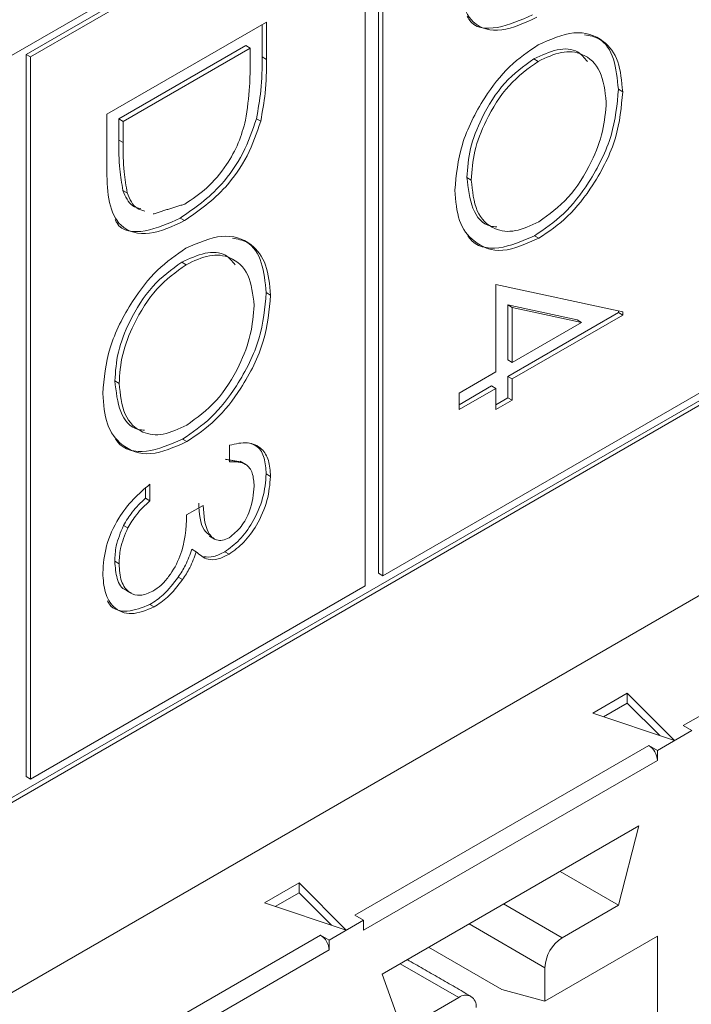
# Model space of a CAD drawing. Header units: inches. Extents: x 0.2 to 16.3, y 0.2 to 11.5.
# Tile 19 of 65: x 4.033 to 4.178, y 1.991 to 2.203. Entities that reach past the tile are written whole.
import ezdxf

# ---------------------------------------------------------------- set-up
doc = ezdxf.new("R2010")
doc.units = ezdxf.units.IN
doc.header["$MEASUREMENT"] = 0

msp = doc.modelspace()

# ---------------------------------------------------------------- linework, layer by layer
at = {"color": 7, "linetype": 'Continuous', "lineweight": 15}
for p, q in [((4.4891061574, 2.4594995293), (3.8813706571, 2.1086612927)), ((3.8813706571, 1.9477143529), (4.4891061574, 2.2985525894)), ((3.8813707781, 1.948785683), (4.4881783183, 2.2990882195)), ((3.1238546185, 1.4695344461), (4.493284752, 2.2600896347)), ((4.1103437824, 2.2391941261), (4.1103437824, 2.0836907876)), ((4.1112716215, 2.238658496), (4.1112716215, 2.0831551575)), ((4.1065814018, 2.23702215), (4.0344957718, 2.1954080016)), ((4.1075092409, 2.2364865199), (4.0354236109, 2.1948723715)), ((4.1075092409, 2.0809831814), (4.1075092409, 2.2364865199)), ((4.0518549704, 2.182503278), (4.0862282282, 2.2023465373)), ((4.0853003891, 2.201810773), (4.0853003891, 2.1948672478)), ((4.0862282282, 2.2023465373), (4.0862282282, 2.1943316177)), ((4.0817749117, 2.1972847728), (4.0544526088, 2.181511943)), ((4.0827027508, 2.1967491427), (4.0553804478, 2.1809763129)), ((4.0817749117, 2.1972847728), (4.0827027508, 2.1967491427)), ((4.0827027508, 2.1939582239), (4.0827027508, 2.1967491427)), ((4.0344957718, 2.1954080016), (4.0344957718, 2.0399046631)), ((4.0344957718, 2.1954080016), (4.0354236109, 2.1948723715)), ((4.0354236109, 2.1948723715), (4.0354236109, 2.039369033)), ((4.0853003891, 2.1948672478), (4.0862282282, 2.1943316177)), ((4.1438240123, 2.1944297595), (4.1447518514, 2.1938941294)), ((4.1620297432, 2.1878920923), (4.1629575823, 2.1873564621)), ((4.0518549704, 2.1702026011), (4.0518549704, 2.182503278)), ((4.0544526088, 2.181511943), (4.0544526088, 2.1769558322)), ((4.0544526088, 2.181511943), (4.0553804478, 2.1809763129)), ((4.0840609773, 2.1815568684), (4.0849888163, 2.1810212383)), ((4.0553804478, 2.1809763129), (4.0553804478, 2.1764202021)), ((4.0544526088, 2.1769558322), (4.0553804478, 2.1764202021)), ((4.1294192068, 2.1688915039), (4.1303470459, 2.1683558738)), ((4.0553270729, 2.1661141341), (4.056254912, 2.165578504)), ((4.0676799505, 2.160141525), (4.0686077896, 2.1596058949)), ((4.1439754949, 2.1563509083), (4.144903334, 2.1558152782)), ((4.0679760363, 2.150643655), (4.0689038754, 2.1501080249)), ((4.1356352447, 2.1458849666), (4.1629575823, 2.1399904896)), ((4.1356352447, 2.1270562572), (4.1356352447, 2.1458849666)), ((4.0861817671, 2.1441059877), (4.0871096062, 2.1435703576)), ((4.1531609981, 2.1382449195), (4.1382328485, 2.1414586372)), ((4.1382328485, 2.1414586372), (4.1382328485, 2.1296270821)), ((4.1382328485, 2.1414586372), (4.1391606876, 2.1409230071)), ((4.1620297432, 2.1398025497), (4.1382328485, 2.1260648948)), ((4.1540888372, 2.1377092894), (4.1391606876, 2.1409230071)), ((4.1391606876, 2.1409230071), (4.1391606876, 2.129091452)), ((4.1629575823, 2.1392669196), (4.1391606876, 2.1255292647)), ((4.1620297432, 2.1401906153), (4.1620297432, 2.1398025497)), ((4.1620297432, 2.1398025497), (4.1629575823, 2.1392669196)), ((4.1629575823, 2.1399904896), (4.1629575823, 2.1392669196)), ((4.1391606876, 2.129091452), (4.1540888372, 2.1377092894)), ((4.1531609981, 2.1382449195), (4.1540888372, 2.1377092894)), ((4.1382328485, 2.1296270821), (4.1391606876, 2.129091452)), ((4.1277029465, 2.1224770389), (4.1356352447, 2.1270562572)), ((4.0535712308, 2.1251053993), (4.0544990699, 2.1245697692)), ((4.1112716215, 2.0831551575), (4.183357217, 2.124769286)), ((4.1347074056, 2.1240297), (4.1277030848, 2.1199861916)), ((4.1347074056, 2.1240297), (4.1356352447, 2.1234940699)), ((4.1382328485, 2.1260648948), (4.1382328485, 2.1214849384)), ((4.1382328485, 2.1260648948), (4.1391606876, 2.1255292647)), ((4.1391606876, 2.1255292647), (4.1391606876, 2.1209493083)), ((4.1356352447, 2.1234940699), (4.1277029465, 2.1189148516)), ((4.1277029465, 2.1189148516), (4.1277029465, 2.1224770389)), ((4.1356352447, 2.1189141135), (4.1356352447, 2.1234940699)), ((4.1391606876, 2.1209493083), (4.1356352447, 2.1189141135)), ((4.1382328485, 2.1214849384), (4.135635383, 2.1199854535)), ((4.1382328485, 2.1214849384), (4.1391606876, 2.1209493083)), ((4.0681275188, 2.1125648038), (4.0690553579, 2.1120291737)), ((4.07829593, 2.1076948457), (4.07829593, 2.1112570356)), ((4.0861817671, 2.1050650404), (4.0871096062, 2.1045294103)), ((4.0611093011, 2.1028620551), (4.0611093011, 2.0992998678)), ((4.060181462, 2.1020102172), (4.060181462, 2.0998354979)), ((4.060181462, 2.0998354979), (4.0611093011, 2.0992998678)), ((4.0690415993, 2.096245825), (4.0725670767, 2.0982810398)), ((4.0554303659, 2.093983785), (4.056358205, 2.0934481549)), ((4.0701794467, 2.0888696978), (4.0711072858, 2.0883340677)), ((4.0772510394, 2.088316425), (4.0781788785, 2.0877807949)), ((4.0535712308, 2.0862791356), (4.0544990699, 2.0857435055)), ((4.1759998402, 2.0509108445), (4.2392867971, 2.087445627)), ((4.0672461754, 2.0828746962), (4.0681740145, 2.0823390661)), ((4.1103437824, 2.0836907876), (4.1112716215, 2.0831551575)), ((4.0354236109, 2.039369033), (4.1075092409, 2.0809831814)), ((4.0611385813, 2.0769793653), (4.0620664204, 2.0764437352)), ((4.1564929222, 2.0535801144), (4.1639523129, 2.0578863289)), ((4.1639523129, 2.0578863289), (4.1741421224, 2.0476976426)), ((4.1639523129, 2.0578863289), (4.1639523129, 2.0557431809)), ((4.1639523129, 2.0557431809), (4.1588465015, 2.0527956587)), ((4.1709269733, 2.0487692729), (4.1639523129, 2.0557431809)), ((4.1741421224, 2.0476976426), (4.1564929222, 2.0535801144)), ((4.1778557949, 2.0498394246), (4.1704320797, 2.045553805)), ((4.1778557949, 2.0498394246), (4.1759998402, 2.0509108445)), ((4.1052891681, 2.0100904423), (4.168576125, 2.0466252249)), ((4.168576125, 2.0466252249), (4.1704320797, 2.045553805)), ((4.1704320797, 2.045553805), (4.1704320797, 2.0434106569)), ((4.1704320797, 2.0434106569), (4.1071451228, 2.0068758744)), ((4.0344957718, 2.0399046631), (4.0354236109, 2.039369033)), ((4.1111353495, 1.9973920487), (4.1664418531, 2.0293198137)), ((4.1664418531, 2.0293198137), (4.1620804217, 2.0122285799)), ((4.1620804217, 2.0122285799), (4.1494580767, 2.0195153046)), ((4.0857822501, 2.0127597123), (4.0932416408, 2.0170659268)), ((4.0932416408, 2.0170659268), (4.1034314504, 2.0068772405)), ((4.0932416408, 2.0170659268), (4.0932416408, 2.0149227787)), ((4.0932416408, 2.0149227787), (4.0881358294, 2.0119752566)), ((4.1002163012, 2.0079488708), (4.0932416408, 2.0149227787)), ((4.1034314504, 2.0068772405), (4.0857822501, 2.0127597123)), ((4.1499241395, 2.0052109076), (4.1373017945, 2.0124976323)), ((4.1620804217, 2.0122285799), (4.1499241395, 2.0052109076)), ((4.1071451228, 2.0090190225), (4.1052891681, 2.0100904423)), ((4.1071451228, 2.0090190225), (4.0997214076, 2.0047334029)), ((4.1071451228, 2.0068758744), (4.1071451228, 2.0090190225)), ((4.1298774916, 2.0082116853), (4.1462122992, 1.9987818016)), ((4.0345784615, 1.9692700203), (4.0978654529, 2.0058048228)), ((4.0978654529, 2.0058048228), (4.0997214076, 2.0047334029)), ((4.1462122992, 1.9915802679), (4.1704320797, 2.0055620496)), ((4.1704320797, 2.0055620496), (4.1704320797, 1.9076639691)), ((4.0997214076, 2.0047334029), (4.0997214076, 2.0025902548)), ((4.1211533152, 2.0031752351), (4.1369326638, 1.994066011)), ((4.0997214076, 2.0025902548), (4.0364344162, 1.9660554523)), ((4.115030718, 1.9996408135), (4.1276530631, 1.9923540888)), ((4.1154967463, 1.9853363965), (4.1111353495, 1.9973920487)), ((4.1462122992, 1.9987818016), (4.1462122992, 1.9915802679)), ((4.1462122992, 1.9915802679), (4.1369326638, 1.994066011)), ((4.1276530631, 1.9923540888), (4.1154967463, 1.9853363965))]:
    msp.add_line(p, q, dxfattribs=at)
for centre, radius, start, end in [((4.1664030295, 2.0432275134), 0.0040332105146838, 2.602631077, 57.3979852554), ((4.0956923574, 2.0024071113), 0.0040332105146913, 2.602631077, 57.3979852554), ((4.1542711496, 1.9984150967), 0.0080671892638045, 122.6054312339, 177.3946456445), ((4.1291020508, 1.9905776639), 0.0022924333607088, 350.785706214, 129.2033109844)]:
    msp.add_arc(centre, radius, start, end, dxfattribs=at)
for points, knots in [([(4.144455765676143, 2.203391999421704), (4.141875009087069, 2.202192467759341), (4.136722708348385, 2.199797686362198), (4.130572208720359, 2.201387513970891), (4.127886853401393, 2.207065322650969), (4.127764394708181, 2.211675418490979), (4.127702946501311, 2.213988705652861)], [0, 0, 0, 0, 0.2801238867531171, 0.5592478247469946, 0.7788361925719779, 1, 1, 1, 1]), ([(4.14352792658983, 2.203927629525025), (4.141004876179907, 2.202795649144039), (4.13596778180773, 2.200535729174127), (4.130698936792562, 2.201030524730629), (4.129585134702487, 2.203414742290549), (4.129473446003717, 2.203653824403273)], [0, 0, 0, 0, 0.4744990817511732, 0.9473043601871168, 0.9999999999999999, 0.9999999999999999, 0.9999999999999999, 0.9999999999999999]), ([(4.144738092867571, 2.197448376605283), (4.14739028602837, 2.19861283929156), (4.152693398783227, 2.200941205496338), (4.158734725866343, 2.198996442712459), (4.162334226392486, 2.194216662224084), (4.162749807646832, 2.189643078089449), (4.162957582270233, 2.187356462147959)], [0, 0, 0, 0, 0.2797305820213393, 0.5593268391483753, 0.7796803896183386, 1, 1, 1, 1]), ([(4.154753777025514, 2.199620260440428), (4.155838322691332, 2.199430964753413), (4.158673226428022, 2.19893616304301), (4.161361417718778, 2.194647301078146), (4.161806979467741, 2.190143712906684), (4.162029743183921, 2.18789209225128)], [0, 0, 0, 0, 0.2365425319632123, 0.6183006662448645, 1, 1, 1, 1]), ([(4.126821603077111, 2.166177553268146), (4.127116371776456, 2.169423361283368), (4.12770593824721, 2.175915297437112), (4.132564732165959, 2.185562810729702), (4.138465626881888, 2.19318657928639), (4.142647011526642, 2.196027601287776), (4.144738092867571, 2.197448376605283)], [0, 0, 0, 0, 0.2796632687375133, 0.5593541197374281, 0.7796360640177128, 0.9999999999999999, 0.9999999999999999, 0.9999999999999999, 0.9999999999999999]), ([(4.155347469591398, 2.19388971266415), (4.154708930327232, 2.1946689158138), (4.153144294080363, 2.196578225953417), (4.148908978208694, 2.196787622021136), (4.145519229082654, 2.195215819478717), (4.143824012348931, 2.194429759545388)], [0, 0, 0, 0, 0.2563274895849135, 0.6280886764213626, 1, 1, 1, 1]), ([(4.159432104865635, 2.185146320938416), (4.159150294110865, 2.187489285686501), (4.158586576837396, 2.192176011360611), (4.154758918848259, 2.195699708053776), (4.149887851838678, 2.196318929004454), (4.146464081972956, 2.194702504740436), (4.144751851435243, 2.193894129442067)], [0, 0, 0, 0, 0.2796268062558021, 0.5593486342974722, 0.779629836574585, 1, 1, 1, 1]), ([(4.081738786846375, 2.181204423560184), (4.082083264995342, 2.183662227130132), (4.082698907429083, 2.188054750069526), (4.082701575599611, 2.192153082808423), (4.082702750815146, 2.193958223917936)], [0, 0, 0, 0, 0.5595425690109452, 1, 1, 1, 1]), ([(4.085300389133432, 2.194867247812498), (4.085298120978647, 2.192480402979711), (4.085294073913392, 2.188221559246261), (4.084437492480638, 2.183591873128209), (4.08406097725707, 2.181556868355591)], [0, 0, 0, 0, 0.5604443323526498, 1, 1, 1, 1]), ([(4.086228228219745, 2.194331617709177), (4.08622596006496, 2.19194477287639), (4.086221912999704, 2.18768592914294), (4.085365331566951, 2.183056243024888), (4.084988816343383, 2.181021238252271)], [0, 0, 0, 0, 0.5604443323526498, 1, 1, 1, 1]), ([(4.143824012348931, 2.194429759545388), (4.141657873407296, 2.192875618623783), (4.137323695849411, 2.18976597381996), (4.132652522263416, 2.182272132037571), (4.129837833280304, 2.17502367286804), (4.12955877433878, 2.170935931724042), (4.129419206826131, 2.168891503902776)], [0, 0, 0, 0, 0.2794156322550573, 0.5590763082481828, 0.7794780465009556, 1, 1, 1, 1]), ([(4.144751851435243, 2.193894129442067), (4.142585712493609, 2.192339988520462), (4.138251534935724, 2.189230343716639), (4.133580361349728, 2.181736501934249), (4.130765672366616, 2.174488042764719), (4.130486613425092, 2.170400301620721), (4.130347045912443, 2.168355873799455)], [0, 0, 0, 0, 0.2794156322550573, 0.5590763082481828, 0.7794780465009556, 1, 1, 1, 1]), ([(4.162029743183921, 2.18789209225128), (4.161747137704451, 2.184618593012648), (4.161182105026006, 2.178073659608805), (4.15630396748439, 2.168302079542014), (4.150315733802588, 2.16062357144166), (4.146089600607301, 2.157775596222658), (4.143975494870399, 2.156350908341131)], [0, 0, 0, 0, 0.2797672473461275, 0.5593580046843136, 0.7795706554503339, 1, 1, 1, 1]), ([(4.162957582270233, 2.187356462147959), (4.162674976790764, 2.184082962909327), (4.162109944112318, 2.177538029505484), (4.157231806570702, 2.167766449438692), (4.151243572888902, 2.160087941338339), (4.147017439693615, 2.157239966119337), (4.144903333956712, 2.15581527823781)], [0, 0, 0, 0, 0.2797672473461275, 0.5593580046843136, 0.7795706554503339, 1, 1, 1, 1]), ([(4.144910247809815, 2.159381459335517), (4.147092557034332, 2.160946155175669), (4.151456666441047, 2.164075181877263), (4.156189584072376, 2.171637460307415), (4.15892706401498, 2.178937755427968), (4.159263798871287, 2.18307730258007), (4.159432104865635, 2.185146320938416)], [0, 0, 0, 0, 0.2794678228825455, 0.558870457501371, 0.7795157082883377, 1, 1, 1, 1]), ([(4.08406097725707, 2.181556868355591), (4.083213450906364, 2.179047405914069), (4.081517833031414, 2.174026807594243), (4.075722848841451, 2.16577060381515), (4.070728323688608, 2.162275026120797), (4.067679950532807, 2.160141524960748)], [0, 0, 0, 0, 0.2802635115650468, 0.560713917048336, 1, 1, 1, 1]), ([(4.084988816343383, 2.181021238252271), (4.084141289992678, 2.178511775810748), (4.082445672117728, 2.173491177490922), (4.076650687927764, 2.165234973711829), (4.071656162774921, 2.161739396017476), (4.06860778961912, 2.159605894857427)], [0, 0, 0, 0, 0.2802635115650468, 0.560713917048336, 1, 1, 1, 1]), ([(4.068614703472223, 2.163172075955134), (4.070223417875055, 2.164229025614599), (4.073437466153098, 2.166340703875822), (4.077486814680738, 2.171141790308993), (4.08038200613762, 2.17632106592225), (4.081286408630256, 2.179576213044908), (4.081738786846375, 2.181204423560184)], [0, 0, 0, 0, 0.2801768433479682, 0.5597649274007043, 0.7797963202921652, 0.9999999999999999, 0.9999999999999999, 0.9999999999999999, 0.9999999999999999]), ([(4.054452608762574, 2.17695583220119), (4.054447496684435, 2.17481442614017), (4.054438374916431, 2.170993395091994), (4.055055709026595, 2.167604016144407), (4.055327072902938, 2.16611413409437)], [0, 0, 0, 0, 0.5604262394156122, 1, 1, 1, 1]), ([(4.055380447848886, 2.176420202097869), (4.055375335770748, 2.174278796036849), (4.055366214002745, 2.170457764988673), (4.055983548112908, 2.167068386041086), (4.05625491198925, 2.165578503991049)], [0, 0, 0, 0, 0.5604262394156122, 1, 1, 1, 1]), ([(4.06860778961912, 2.159605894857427), (4.066027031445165, 2.158406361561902), (4.060874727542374, 2.156011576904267), (4.054724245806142, 2.157601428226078), (4.052038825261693, 2.163279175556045), (4.051916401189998, 2.167889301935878), (4.051854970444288, 2.170202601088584)], [0, 0, 0, 0, 0.2801237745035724, 0.5592476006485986, 0.7788363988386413, 0.9999999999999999, 0.9999999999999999, 0.9999999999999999, 0.9999999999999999]), ([(4.129419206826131, 2.168891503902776), (4.129686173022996, 2.166563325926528), (4.130219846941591, 2.161909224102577), (4.133031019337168, 2.158426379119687), (4.135381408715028, 2.158313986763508), (4.135823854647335, 2.158292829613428)], [0, 0, 0, 0, 0.4482889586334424, 0.8961438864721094, 1, 1, 1, 1]), ([(4.130347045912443, 2.168355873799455), (4.130595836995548, 2.165978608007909), (4.13109317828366, 2.161226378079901), (4.134857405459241, 2.157559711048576), (4.139757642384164, 2.156954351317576), (4.143192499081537, 2.158572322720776), (4.144910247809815, 2.159381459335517)], [0, 0, 0, 0, 0.2798298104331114, 0.559388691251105, 0.7796532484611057, 1, 1, 1, 1]), ([(4.055327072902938, 2.16611413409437), (4.055880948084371, 2.164782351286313), (4.056706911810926, 2.162796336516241), (4.058536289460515, 2.162350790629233), (4.059138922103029, 2.162204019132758)], [0, 0, 0, 0, 0.6705805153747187, 1, 1, 1, 1]), ([(4.05625491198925, 2.165578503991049), (4.056808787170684, 2.164246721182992), (4.057634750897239, 2.16226070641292), (4.059464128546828, 2.161815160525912), (4.060066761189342, 2.161668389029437)], [0, 0, 0, 0, 0.6705805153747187, 1, 1, 1, 1]), ([(4.144903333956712, 2.15581527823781), (4.142236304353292, 2.15462469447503), (4.136901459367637, 2.1522431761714), (4.130988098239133, 2.154482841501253), (4.127357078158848, 2.159229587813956), (4.127000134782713, 2.163861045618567), (4.126821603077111, 2.166177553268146)], [0, 0, 0, 0, 0.2796300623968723, 0.5593425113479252, 0.7795971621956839, 1, 1, 1, 1]), ([(4.067679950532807, 2.160141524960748), (4.065156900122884, 2.159009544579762), (4.060119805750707, 2.15674962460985), (4.05485096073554, 2.157244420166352), (4.053737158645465, 2.159628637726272), (4.053625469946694, 2.159867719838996)], [0, 0, 0, 0, 0.4744990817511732, 0.9473043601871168, 0.9999999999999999, 0.9999999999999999, 0.9999999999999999, 0.9999999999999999]), ([(4.068890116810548, 2.153662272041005), (4.071542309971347, 2.154826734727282), (4.076845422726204, 2.157155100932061), (4.08288674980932, 2.155210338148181), (4.086486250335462, 2.150430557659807), (4.086901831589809, 2.145856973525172), (4.087109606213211, 2.143570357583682)], [0, 0, 0, 0, 0.2797305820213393, 0.5593268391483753, 0.7796803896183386, 1, 1, 1, 1]), ([(4.078905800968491, 2.155834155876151), (4.07999034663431, 2.155644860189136), (4.082825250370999, 2.155150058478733), (4.085513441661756, 2.150861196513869), (4.085959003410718, 2.146357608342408), (4.086181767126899, 2.144105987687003)], [0, 0, 0, 0, 0.2365425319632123, 0.6183006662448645, 1, 1, 1, 1]), ([(4.143975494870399, 2.156350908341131), (4.141356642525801, 2.155217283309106), (4.136118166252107, 2.152949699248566), (4.131144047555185, 2.154041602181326), (4.129725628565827, 2.156161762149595), (4.129590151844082, 2.156364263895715)], [0, 0, 0, 0, 0.474850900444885, 0.9498417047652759, 1, 1, 1, 1]), ([(4.050973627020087, 2.122391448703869), (4.051268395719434, 2.125637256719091), (4.051857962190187, 2.132129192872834), (4.056716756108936, 2.141776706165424), (4.062617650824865, 2.149400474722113), (4.06679903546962, 2.152241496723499), (4.068890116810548, 2.153662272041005)], [0, 0, 0, 0, 0.2796632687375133, 0.5593541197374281, 0.7796360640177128, 0.9999999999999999, 0.9999999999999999, 0.9999999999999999, 0.9999999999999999]), ([(4.079499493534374, 2.150103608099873), (4.078860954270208, 2.150882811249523), (4.077296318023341, 2.152792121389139), (4.073061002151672, 2.153001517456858), (4.069671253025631, 2.15142971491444), (4.067976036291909, 2.150643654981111)], [0, 0, 0, 0, 0.2563274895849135, 0.6280886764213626, 1, 1, 1, 1]), ([(4.083584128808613, 2.141360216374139), (4.083302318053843, 2.143703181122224), (4.082738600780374, 2.148389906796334), (4.078910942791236, 2.151913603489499), (4.074039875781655, 2.152532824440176), (4.070616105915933, 2.150916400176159), (4.068903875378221, 2.15010802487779)], [0, 0, 0, 0, 0.2796268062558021, 0.5593486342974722, 0.779629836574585, 1, 1, 1, 1]), ([(4.067976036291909, 2.150643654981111), (4.065809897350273, 2.149089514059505), (4.061475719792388, 2.145979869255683), (4.056804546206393, 2.138486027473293), (4.05398985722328, 2.131237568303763), (4.053710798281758, 2.127149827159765), (4.053571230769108, 2.125105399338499)], [0, 0, 0, 0, 0.2794156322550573, 0.5590763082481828, 0.7794780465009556, 1, 1, 1, 1]), ([(4.068903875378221, 2.15010802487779), (4.066737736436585, 2.148553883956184), (4.062403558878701, 2.145444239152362), (4.057732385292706, 2.137950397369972), (4.054917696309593, 2.130701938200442), (4.05463863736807, 2.126614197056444), (4.054499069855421, 2.124569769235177)], [0, 0, 0, 0, 0.2794156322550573, 0.5590763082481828, 0.7794780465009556, 1, 1, 1, 1]), ([(4.086181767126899, 2.144105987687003), (4.085899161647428, 2.140832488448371), (4.085334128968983, 2.134287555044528), (4.080455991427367, 2.124515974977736), (4.074467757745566, 2.116837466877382), (4.070241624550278, 2.113989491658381), (4.068127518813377, 2.112564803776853)], [0, 0, 0, 0, 0.2797672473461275, 0.5593580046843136, 0.7795706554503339, 1, 1, 1, 1]), ([(4.087109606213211, 2.143570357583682), (4.086827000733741, 2.14029685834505), (4.086261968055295, 2.133751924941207), (4.08138383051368, 2.123980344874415), (4.075395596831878, 2.116301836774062), (4.071169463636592, 2.11345386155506), (4.069055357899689, 2.112029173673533)], [0, 0, 0, 0, 0.2797672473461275, 0.5593580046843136, 0.7795706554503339, 1, 1, 1, 1]), ([(4.069062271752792, 2.11559535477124), (4.07124458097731, 2.117160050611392), (4.075608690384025, 2.120289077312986), (4.080341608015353, 2.127851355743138), (4.083079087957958, 2.135151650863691), (4.083415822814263, 2.139291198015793), (4.083584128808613, 2.141360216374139)], [0, 0, 0, 0, 0.2794678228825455, 0.558870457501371, 0.7795157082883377, 1, 1, 1, 1]), ([(4.053571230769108, 2.125105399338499), (4.053838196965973, 2.122777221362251), (4.054371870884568, 2.118123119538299), (4.057183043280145, 2.11464027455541), (4.059533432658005, 2.114527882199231), (4.059975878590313, 2.114506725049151)], [0, 0, 0, 0, 0.4482889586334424, 0.8961438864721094, 1, 1, 1, 1]), ([(4.054499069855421, 2.124569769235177), (4.054747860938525, 2.122192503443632), (4.055245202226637, 2.117440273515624), (4.059009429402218, 2.113773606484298), (4.063909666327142, 2.113168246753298), (4.067344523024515, 2.114786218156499), (4.069062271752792, 2.11559535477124)], [0, 0, 0, 0, 0.2798298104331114, 0.559388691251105, 0.7796532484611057, 1, 1, 1, 1]), ([(4.069055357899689, 2.112029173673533), (4.066388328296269, 2.110838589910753), (4.061053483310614, 2.108457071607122), (4.05514012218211, 2.110696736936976), (4.051509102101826, 2.115443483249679), (4.05115215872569, 2.120074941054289), (4.050973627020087, 2.122391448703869)], [0, 0, 0, 0, 0.2796300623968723, 0.5593425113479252, 0.7795971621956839, 1, 1, 1, 1]), ([(4.068127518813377, 2.112564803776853), (4.065508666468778, 2.111431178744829), (4.060270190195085, 2.109163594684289), (4.055296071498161, 2.110255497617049), (4.053877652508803, 2.112375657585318), (4.053742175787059, 2.112578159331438)], [0, 0, 0, 0, 0.474850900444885, 0.9498417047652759, 1, 1, 1, 1]), ([(4.078295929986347, 2.11125703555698), (4.079617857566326, 2.111562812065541), (4.082257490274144, 2.112173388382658), (4.085179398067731, 2.110826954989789), (4.086857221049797, 2.108125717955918), (4.087025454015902, 2.105728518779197), (4.087109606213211, 2.104529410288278)], [0, 0, 0, 0, 0.2802876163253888, 0.5596799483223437, 0.7797464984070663, 1, 1, 1, 1]), ([(4.082365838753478, 2.111790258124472), (4.083037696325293, 2.111579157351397), (4.084566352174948, 2.111098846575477), (4.085911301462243, 2.108623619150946), (4.086091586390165, 2.106251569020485), (4.086181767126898, 2.105065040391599)], [0, 0, 0, 0, 0.2815617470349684, 0.6406283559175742, 0.9999999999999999, 0.9999999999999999, 0.9999999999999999, 0.9999999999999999]), ([(4.083584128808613, 2.102446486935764), (4.083513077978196, 2.1034376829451), (4.083371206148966, 2.105416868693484), (4.081652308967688, 2.107705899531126), (4.07956908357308, 2.107699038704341), (4.078295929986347, 2.107694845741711)], [0, 0, 0, 0, 0.2806358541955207, 0.5603639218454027, 1, 1, 1, 1]), ([(4.086181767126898, 2.105065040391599), (4.086032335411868, 2.103371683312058), (4.085733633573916, 2.099986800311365), (4.083525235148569, 2.09486746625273), (4.080527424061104, 2.090695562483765), (4.078342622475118, 2.089109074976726), (4.077251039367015, 2.088316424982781)], [0, 0, 0, 0, 0.2800853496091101, 0.5598678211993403, 0.7800986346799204, 1, 1, 1, 1]), ([(4.050973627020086, 2.083771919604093), (4.051111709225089, 2.085672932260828), (4.05138748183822, 2.089469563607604), (4.054026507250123, 2.095289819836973), (4.057499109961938, 2.099789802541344), (4.059905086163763, 2.101837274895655), (4.061109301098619, 2.102862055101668)], [0, 0, 0, 0, 0.2798861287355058, 0.5589781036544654, 0.7792641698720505, 1, 1, 1, 1]), ([(4.087109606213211, 2.104529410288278), (4.086960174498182, 2.102836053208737), (4.086661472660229, 2.099451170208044), (4.084453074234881, 2.094331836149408), (4.081455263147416, 2.090159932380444), (4.079270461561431, 2.088573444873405), (4.078178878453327, 2.08778079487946)], [0, 0, 0, 0, 0.2800853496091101, 0.5598678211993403, 0.7800986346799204, 1, 1, 1, 1]), ([(4.078192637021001, 2.091350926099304), (4.079092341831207, 2.092071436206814), (4.08089935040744, 2.093518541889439), (4.083125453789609, 2.097842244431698), (4.083410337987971, 2.10070195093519), (4.083584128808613, 2.102446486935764)], [0, 0, 0, 0, 0.2788602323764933, 0.5600757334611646, 1, 1, 1, 1]), ([(4.060181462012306, 2.099835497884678), (4.059182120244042, 2.098895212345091), (4.05739978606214, 2.097218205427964), (4.056031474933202, 2.094970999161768), (4.055430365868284, 2.093983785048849)], [0, 0, 0, 0, 0.5606927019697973, 1, 1, 1, 1]), ([(4.061109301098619, 2.099299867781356), (4.060109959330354, 2.09835958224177), (4.058327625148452, 2.096682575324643), (4.056959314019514, 2.094435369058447), (4.056358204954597, 2.093448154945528)], [0, 0, 0, 0, 0.5606927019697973, 1, 1, 1, 1]), ([(4.071639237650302, 2.098816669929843), (4.071757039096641, 2.096575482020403), (4.071920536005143, 2.093464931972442), (4.073689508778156, 2.092136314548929), (4.074183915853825, 2.091764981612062)], [0, 0, 0, 0, 0.7205117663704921, 1, 1, 1, 1]), ([(4.072567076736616, 2.098281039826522), (4.072746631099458, 2.096142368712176), (4.073015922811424, 2.092934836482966), (4.075032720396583, 2.090811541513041), (4.07674327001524, 2.090674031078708), (4.077709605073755, 2.091125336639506), (4.078192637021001, 2.091350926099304)], [0, 0, 0, 0, 0.4994183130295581, 0.7490166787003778, 0.874543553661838, 1, 1, 1, 1]), ([(4.061770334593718, 2.079834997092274), (4.062369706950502, 2.080238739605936), (4.063568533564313, 2.081046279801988), (4.065736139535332, 2.083534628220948), (4.068697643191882, 2.088936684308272), (4.068903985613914, 2.09332150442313), (4.069041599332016, 2.096245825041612)], [0, 0, 0, 0, 0.1255868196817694, 0.2511907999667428, 0.5006047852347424, 1, 1, 1, 1]), ([(4.055430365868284, 2.093983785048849), (4.054812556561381, 2.092486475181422), (4.053706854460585, 2.089806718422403), (4.053612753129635, 2.087359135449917), (4.053571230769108, 2.086279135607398)], [0, 0, 0, 0, 0.5587484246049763, 1, 1, 1, 1]), ([(4.056358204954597, 2.093448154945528), (4.055740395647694, 2.091950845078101), (4.054634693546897, 2.089271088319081), (4.054540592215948, 2.086823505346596), (4.054499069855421, 2.085743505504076)], [0, 0, 0, 0, 0.5587484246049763, 1, 1, 1, 1]), ([(4.070179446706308, 2.088869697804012), (4.06976165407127, 2.087704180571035), (4.069015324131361, 2.085622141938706), (4.067786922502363, 2.083714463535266), (4.067246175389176, 2.082874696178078)], [0, 0, 0, 0, 0.5597961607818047, 1, 1, 1, 1]), ([(4.07110728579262, 2.088334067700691), (4.070689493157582, 2.087168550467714), (4.069943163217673, 2.085086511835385), (4.068714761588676, 2.083178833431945), (4.068174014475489, 2.082339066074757)], [0, 0, 0, 0, 0.5597961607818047, 1, 1, 1, 1]), ([(4.078178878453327, 2.08778079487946), (4.077384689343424, 2.08738686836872), (4.075796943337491, 2.086599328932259), (4.073158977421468, 2.086506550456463), (4.071884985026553, 2.087641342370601), (4.07110728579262, 2.088334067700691)], [0, 0, 0, 0, 0.2805070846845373, 0.5607908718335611, 1, 1, 1, 1]), ([(4.077251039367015, 2.088316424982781), (4.076448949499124, 2.087907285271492), (4.074845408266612, 2.087089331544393), (4.073444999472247, 2.087189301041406), (4.072745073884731, 2.087239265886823)], [0, 0, 0, 0, 0.5001990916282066, 1, 1, 1, 1]), ([(4.053571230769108, 2.086279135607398), (4.053667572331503, 2.084985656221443), (4.053859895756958, 2.082403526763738), (4.055007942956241, 2.080326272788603), (4.056018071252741, 2.080066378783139), (4.056075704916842, 2.080051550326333)], [0, 0, 0, 0, 0.4862515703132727, 0.9706876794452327, 0.9999999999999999, 0.9999999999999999, 0.9999999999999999, 0.9999999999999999]), ([(4.062066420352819, 2.076443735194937), (4.060379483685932, 2.07575464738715), (4.057004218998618, 2.074375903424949), (4.053296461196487, 2.075961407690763), (4.051282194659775, 2.079338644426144), (4.051076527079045, 2.082293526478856), (4.050973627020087, 2.083771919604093)], [0, 0, 0, 0, 0.2793037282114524, 0.55883782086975, 0.7792767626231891, 1, 1, 1, 1]), ([(4.05449906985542, 2.085743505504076), (4.054578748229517, 2.084413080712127), (4.05473780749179, 2.081757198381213), (4.056521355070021, 2.079460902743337), (4.0589701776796, 2.078617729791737), (4.060837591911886, 2.079429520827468), (4.061770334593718, 2.079834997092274)], [0, 0, 0, 0, 0.2805990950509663, 0.5601505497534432, 0.7803024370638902, 1, 1, 1, 1]), ([(4.067246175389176, 2.082874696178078), (4.066194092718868, 2.081506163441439), (4.064313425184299, 2.079059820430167), (4.062109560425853, 2.077615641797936), (4.061138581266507, 2.076979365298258)], [0, 0, 0, 0, 0.5594198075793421, 0.9999999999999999, 0.9999999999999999, 0.9999999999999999, 0.9999999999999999]), ([(4.068174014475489, 2.082339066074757), (4.067121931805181, 2.080970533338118), (4.065241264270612, 2.078524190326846), (4.063037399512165, 2.077080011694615), (4.062066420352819, 2.076443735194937)], [0, 0, 0, 0, 0.5594198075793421, 0.9999999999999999, 0.9999999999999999, 0.9999999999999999, 0.9999999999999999]), ([(4.061138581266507, 2.076979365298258), (4.059478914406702, 2.076320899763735), (4.056158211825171, 2.075003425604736), (4.052953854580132, 2.075911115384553), (4.052106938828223, 2.077503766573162), (4.0519742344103, 2.077753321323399)], [0, 0, 0, 0, 0.4572926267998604, 0.9149624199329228, 0.9999999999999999, 0.9999999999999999, 0.9999999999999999, 0.9999999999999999])]:
    msp.add_open_spline(points, degree=3, knots=knots, dxfattribs=at)
for points in [[(4.061825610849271, 2.161039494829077), (4.068614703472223, 2.163172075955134)], [(4.080670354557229, 2.107660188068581), (4.077368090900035, 2.108230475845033)], [(4.081743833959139, 2.107127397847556), (4.080583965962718, 2.107796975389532)], [(4.073966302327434, 2.091683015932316), (4.075126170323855, 2.09101343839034)], [(4.055938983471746, 2.080074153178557), (4.057098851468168, 2.079404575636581)], [(4.1302775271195, 1.992613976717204), (4.116568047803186, 2.000528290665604)]]:
    msp.add_open_spline(points, degree=1, dxfattribs=at)

doc.saveas('drawing.dxf')
